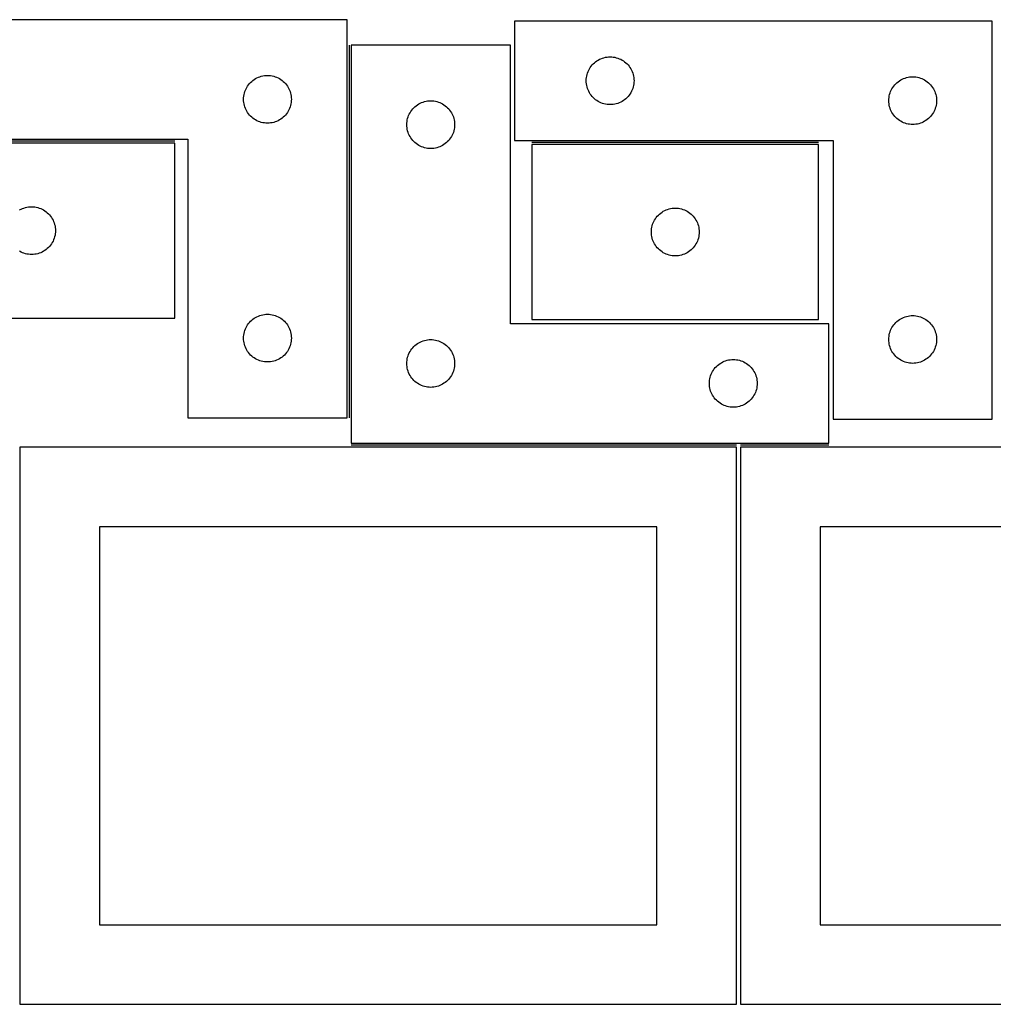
# Model space of a CAD drawing. Header units: millimetres. Extents: x 7 to 1243, y 7 to 2493.
# Tile 17 of 18: x 550 to 916, y 2122 to 2493. Entities that reach past the tile are written whole.
import ezdxf

# ---------------------------------------------------------------- set-up
doc = ezdxf.new("R2010")
doc.units = ezdxf.units.MM
doc.layers.add('COMMON', color=5, linetype='CONTINUOUS', true_color=0x0000ff)
doc.layers.add('CUT', color=7, linetype='CONTINUOUS', true_color=0x000000)

msp = doc.modelspace()

# ---------------------------------------------------------------- linework, layer by layer
at = {"layer": 'COMMON'}
for p, q in [((673.654356, 2483.2305), (673.654356, 2342.7869)), ((608.019438, 2447.0369), (500.019438, 2447.0369)), ((850.548857, 2446.531527), (742.548857, 2446.531527)), ((819.562896, 2332.4805), (674.404357, 2332.4805)), ((854.404357, 2332.4805), (821.08374, 2332.4805))]:
    msp.add_line(p, q, dxfattribs=at)
at = {"layer": 'CUT'}
for p, q in [((672.904356, 2492.7869), (492.904356, 2492.7869)), ((672.904356, 2342.7869), (672.904356, 2492.7869)), ((916.000301, 2492.281527), (736.000301, 2492.281527)), ((736.000301, 2492.281527), (736.000301, 2447.281527)), ((916.000301, 2342.281527), (916.000301, 2492.281527)), ((734.404357, 2483.2305), (674.404357, 2483.2305)), ((674.404357, 2483.2305), (674.404357, 2333.2305)), ((734.404357, 2378.2305), (734.404357, 2483.2305)), ((770.244488, 2478.608595), (770.825565, 2478.704531)), ((770.825565, 2478.704531), (771.411673, 2478.762258)), ((771.411673, 2478.762258), (772.000301, 2478.781527)), ((772.000301, 2478.781527), (772.588929, 2478.762258)), ((772.588929, 2478.762258), (773.175037, 2478.704531)), ((773.175037, 2478.704531), (773.756114, 2478.608595)), ((764.517075, 2474.78166), (764.860121, 2475.26038)), ((764.860121, 2475.26038), (765.233743, 2475.71564)), ((765.233743, 2475.71564), (765.63634, 2476.145489)), ((765.63634, 2476.145489), (766.066189, 2476.548086)), ((766.066189, 2476.548086), (766.521448, 2476.921708)), ((766.521448, 2476.921708), (767.000169, 2477.264754)), ((767.000169, 2477.264754), (767.500301, 2477.575756)), ((767.500301, 2477.575756), (768.019703, 2477.853382)), ((768.019703, 2477.853382), (768.55615, 2478.096443)), ((768.55615, 2478.096443), (769.107346, 2478.303899)), ((769.107346, 2478.303899), (769.67093, 2478.47486)), ((769.67093, 2478.47486), (770.244488, 2478.608595)), ((773.756114, 2478.608595), (774.329673, 2478.47486)), ((774.329673, 2478.47486), (774.893256, 2478.303899)), ((774.893256, 2478.303899), (775.444452, 2478.096443)), ((775.444452, 2478.096443), (775.980899, 2477.853382)), ((775.980899, 2477.853382), (776.500301, 2477.575756)), ((776.500301, 2477.575756), (777.000433, 2477.264754)), ((777.000433, 2477.264754), (777.479154, 2476.921708)), ((777.479154, 2476.921708), (777.934413, 2476.548086)), ((777.934413, 2476.548086), (778.364262, 2476.145489)), ((778.364262, 2476.145489), (778.766859, 2475.71564)), ((778.766859, 2475.71564), (779.140481, 2475.26038)), ((779.140481, 2475.26038), (779.483528, 2474.78166)), ((639.460205, 2471.101816), (640.011401, 2471.309271)), ((640.011401, 2471.309271), (640.574985, 2471.480233)), ((640.574985, 2471.480233), (641.148543, 2471.613968)), ((641.148543, 2471.613968), (641.72962, 2471.709904)), ((641.72962, 2471.709904), (642.315728, 2471.76763)), ((642.315728, 2471.76763), (642.904356, 2471.7869)), ((642.904356, 2471.7869), (643.492984, 2471.76763)), ((643.492984, 2471.76763), (644.079092, 2471.709904)), ((644.079092, 2471.709904), (644.660169, 2471.613968)), ((644.660169, 2471.613968), (645.233727, 2471.480233)), ((645.233727, 2471.480233), (645.797311, 2471.309271)), ((645.797311, 2471.309271), (646.348507, 2471.101816)), ((763.077297, 2470.956263), (763.173234, 2471.53734)), ((763.173234, 2471.53734), (763.306969, 2472.110899)), ((763.306969, 2472.110899), (763.47793, 2472.674483)), ((763.47793, 2472.674483), (763.685385, 2473.225678)), ((763.685385, 2473.225678), (763.928446, 2473.762126)), ((763.928446, 2473.762126), (764.206073, 2474.281527)), ((764.206073, 2474.281527), (764.517075, 2474.78166)), ((779.483528, 2474.78166), (779.79453, 2474.281527)), ((779.79453, 2474.281527), (780.072156, 2473.762126)), ((780.072156, 2473.762126), (780.315217, 2473.225678)), ((780.315217, 2473.225678), (780.522672, 2472.674483)), ((780.522672, 2472.674483), (780.693634, 2472.110899)), ((780.693634, 2472.110899), (780.827369, 2471.53734)), ((780.827369, 2471.53734), (780.923305, 2470.956263)), ((884.825565, 2471.204531), (885.411673, 2471.262258)), ((885.411673, 2471.262258), (886.000301, 2471.281527)), ((886.000301, 2471.281527), (886.588929, 2471.262258)), ((886.588929, 2471.262258), (887.175037, 2471.204531)), ((635.110127, 2467.2869), (635.421129, 2467.787032)), ((635.421129, 2467.787032), (635.764176, 2468.265753)), ((635.764176, 2468.265753), (636.137798, 2468.721012)), ((636.137798, 2468.721012), (636.540395, 2469.150861)), ((636.540395, 2469.150861), (636.970244, 2469.553458)), ((636.970244, 2469.553458), (637.425503, 2469.92708)), ((637.425503, 2469.92708), (637.904224, 2470.270127)), ((637.904224, 2470.270127), (638.404356, 2470.581129)), ((638.404356, 2470.581129), (638.923758, 2470.858755)), ((638.923758, 2470.858755), (639.460205, 2471.101816)), ((646.348507, 2471.101816), (646.884954, 2470.858755)), ((646.884954, 2470.858755), (647.404356, 2470.581129)), ((647.404356, 2470.581129), (647.904488, 2470.270127)), ((647.904488, 2470.270127), (648.383209, 2469.92708)), ((648.383209, 2469.92708), (648.838468, 2469.553458)), ((648.838468, 2469.553458), (649.268317, 2469.150861)), ((649.268317, 2469.150861), (649.670914, 2468.721012)), ((649.670914, 2468.721012), (650.044536, 2468.265753)), ((650.044536, 2468.265753), (650.387582, 2467.787032)), ((650.387582, 2467.787032), (650.698585, 2467.2869)), ((763.000301, 2469.781527), (763.019571, 2470.370156)), ((763.019571, 2469.192899), (763.000301, 2469.781527)), ((763.019571, 2470.370156), (763.077297, 2470.956263)), ((763.077297, 2468.606792), (763.019571, 2469.192899)), ((763.173234, 2468.025715), (763.077297, 2468.606792)), ((763.306969, 2467.452156), (763.173234, 2468.025715)), ((780.827369, 2468.025715), (780.693634, 2467.452156)), ((780.923305, 2468.606792), (780.827369, 2468.025715)), ((780.923305, 2470.956263), (780.981031, 2470.370156)), ((780.981031, 2469.192899), (780.923305, 2468.606792)), ((780.981031, 2470.370156), (781.000301, 2469.781527)), ((781.000301, 2469.781527), (780.981031, 2469.192899)), ((878.517075, 2467.28166), (878.860121, 2467.76038)), ((878.860121, 2467.76038), (879.233743, 2468.21564)), ((879.233743, 2468.21564), (879.63634, 2468.645489)), ((879.63634, 2468.645489), (880.066189, 2469.048086)), ((880.066189, 2469.048086), (880.521448, 2469.421708)), ((880.521448, 2469.421708), (881.000169, 2469.764754)), ((881.000169, 2469.764754), (881.500301, 2470.075756)), ((881.500301, 2470.075756), (882.019703, 2470.353382)), ((882.019703, 2470.353382), (882.55615, 2470.596443)), ((882.55615, 2470.596443), (883.107346, 2470.803899)), ((883.107346, 2470.803899), (883.67093, 2470.97486)), ((883.67093, 2470.97486), (884.244488, 2471.108595)), ((884.244488, 2471.108595), (884.825565, 2471.204531)), ((887.175037, 2471.204531), (887.756114, 2471.108595)), ((887.756114, 2471.108595), (888.329673, 2470.97486)), ((888.329673, 2470.97486), (888.893256, 2470.803899)), ((888.893256, 2470.803899), (889.444452, 2470.596443)), ((889.444452, 2470.596443), (889.980899, 2470.353382)), ((889.980899, 2470.353382), (890.500301, 2470.075756)), ((890.500301, 2470.075756), (891.000433, 2469.764754)), ((891.000433, 2469.764754), (891.479154, 2469.421708)), ((891.479154, 2469.421708), (891.934413, 2469.048086)), ((891.934413, 2469.048086), (892.364262, 2468.645489)), ((892.364262, 2468.645489), (892.766859, 2468.21564)), ((892.766859, 2468.21564), (893.140481, 2467.76038)), ((893.140481, 2467.76038), (893.483528, 2467.28166)), ((633.923626, 2463.375528), (633.981352, 2463.961636)), ((633.981352, 2463.961636), (634.077288, 2464.542713)), ((634.077288, 2464.542713), (634.211024, 2465.116272)), ((634.211024, 2465.116272), (634.381985, 2465.679855)), ((634.381985, 2465.679855), (634.58944, 2466.231051)), ((634.58944, 2466.231051), (634.832501, 2466.767498)), ((634.832501, 2466.767498), (635.110127, 2467.2869)), ((650.698585, 2467.2869), (650.976211, 2466.767498)), ((650.976211, 2466.767498), (651.219272, 2466.231051)), ((651.219272, 2466.231051), (651.426727, 2465.679855)), ((651.426727, 2465.679855), (651.597688, 2465.116272)), ((651.597688, 2465.116272), (651.731423, 2464.542713)), ((651.731423, 2464.542713), (651.82736, 2463.961636)), ((651.82736, 2463.961636), (651.885086, 2463.375528)), ((763.47793, 2466.888572), (763.306969, 2467.452156)), ((763.685385, 2466.337377), (763.47793, 2466.888572)), ((763.928446, 2465.800929), (763.685385, 2466.337377)), ((764.206073, 2465.281527), (763.928446, 2465.800929)), ((764.517075, 2464.781395), (764.206073, 2465.281527)), ((764.860121, 2464.302675), (764.517075, 2464.781395)), ((765.233743, 2463.847415), (764.860121, 2464.302675)), ((765.63634, 2463.417566), (765.233743, 2463.847415)), ((778.766859, 2463.847415), (778.364262, 2463.417566)), ((779.140481, 2464.302675), (778.766859, 2463.847415)), ((779.483528, 2464.781395), (779.140481, 2464.302675)), ((779.79453, 2465.281527), (779.483528, 2464.781395)), ((780.072156, 2465.800929), (779.79453, 2465.281527)), ((780.315217, 2466.337377), (780.072156, 2465.800929)), ((780.522672, 2466.888572), (780.315217, 2466.337377)), ((780.693634, 2467.452156), (780.522672, 2466.888572)), ((877.077297, 2463.456263), (877.173234, 2464.03734)), ((877.173234, 2464.03734), (877.306969, 2464.610899)), ((877.306969, 2464.610899), (877.47793, 2465.174483)), ((877.47793, 2465.174483), (877.685385, 2465.725678)), ((877.685385, 2465.725678), (877.928446, 2466.262126)), ((877.928446, 2466.262126), (878.206073, 2466.781527)), ((878.206073, 2466.781527), (878.517075, 2467.28166)), ((893.483528, 2467.28166), (893.79453, 2466.781527)), ((893.79453, 2466.781527), (894.072156, 2466.262126)), ((894.072156, 2466.262126), (894.315217, 2465.725678)), ((894.315217, 2465.725678), (894.522672, 2465.174483)), ((894.522672, 2465.174483), (894.693634, 2464.610899)), ((894.693634, 2464.610899), (894.827369, 2464.03734)), ((894.827369, 2464.03734), (894.923305, 2463.456263)), ((633.904356, 2462.7869), (633.923626, 2463.375528)), ((633.923626, 2462.198272), (633.904356, 2462.7869)), ((633.981352, 2461.612164), (633.923626, 2462.198272)), ((634.077288, 2461.031087), (633.981352, 2461.612164)), ((634.211024, 2460.457529), (634.077288, 2461.031087)), ((634.381985, 2459.893945), (634.211024, 2460.457529)), ((651.597688, 2460.457529), (651.426727, 2459.893945)), ((651.731423, 2461.031087), (651.597688, 2460.457529)), ((651.82736, 2461.612164), (651.731423, 2461.031087)), ((651.885086, 2462.198272), (651.82736, 2461.612164)), ((651.885086, 2463.375528), (651.904356, 2462.7869)), ((651.904356, 2462.7869), (651.885086, 2462.198272)), ((698.470245, 2459.997059), (698.925504, 2460.37068)), ((698.925504, 2460.37068), (699.404225, 2460.713727)), ((699.404225, 2460.713727), (699.904357, 2461.024729)), ((699.904357, 2461.024729), (700.423759, 2461.302355)), ((700.423759, 2461.302355), (700.960206, 2461.545416)), ((700.960206, 2461.545416), (701.511402, 2461.752871)), ((701.511402, 2461.752871), (702.074986, 2461.923833)), ((702.074986, 2461.923833), (702.648544, 2462.057568)), ((702.648544, 2462.057568), (703.229621, 2462.153504)), ((703.229621, 2462.153504), (703.815729, 2462.211231)), ((703.815729, 2462.211231), (704.404357, 2462.2305)), ((704.404357, 2462.2305), (704.992985, 2462.211231)), ((704.992985, 2462.211231), (705.579093, 2462.153504)), ((705.579093, 2462.153504), (706.16017, 2462.057568)), ((706.16017, 2462.057568), (706.733728, 2461.923833)), ((706.733728, 2461.923833), (707.297312, 2461.752871)), ((707.297312, 2461.752871), (707.848508, 2461.545416)), ((707.848508, 2461.545416), (708.384955, 2461.302355)), ((708.384955, 2461.302355), (708.904357, 2461.024729)), ((708.904357, 2461.024729), (709.404489, 2460.713727)), ((709.404489, 2460.713727), (709.88321, 2460.37068)), ((709.88321, 2460.37068), (710.338469, 2459.997059)), ((766.066189, 2463.014969), (765.63634, 2463.417566)), ((766.521448, 2462.641347), (766.066189, 2463.014969)), ((767.000169, 2462.298301), (766.521448, 2462.641347)), ((767.500301, 2461.987299), (767.000169, 2462.298301)), ((768.019703, 2461.709673), (767.500301, 2461.987299)), ((768.55615, 2461.466612), (768.019703, 2461.709673)), ((769.107346, 2461.259156), (768.55615, 2461.466612)), ((769.67093, 2461.088195), (769.107346, 2461.259156)), ((770.244488, 2460.95446), (769.67093, 2461.088195)), ((770.825565, 2460.858524), (770.244488, 2460.95446)), ((771.411673, 2460.800797), (770.825565, 2460.858524)), ((772.000301, 2460.781527), (771.411673, 2460.800797)), ((772.588929, 2460.800797), (772.000301, 2460.781527)), ((773.175037, 2460.858524), (772.588929, 2460.800797)), ((773.756114, 2460.95446), (773.175037, 2460.858524)), ((774.329673, 2461.088195), (773.756114, 2460.95446)), ((774.893256, 2461.259156), (774.329673, 2461.088195)), ((775.444452, 2461.466612), (774.893256, 2461.259156)), ((775.980899, 2461.709673), (775.444452, 2461.466612)), ((776.500301, 2461.987299), (775.980899, 2461.709673)), ((777.000433, 2462.298301), (776.500301, 2461.987299)), ((777.479154, 2462.641347), (777.000433, 2462.298301)), ((777.934413, 2463.014969), (777.479154, 2462.641347)), ((778.364262, 2463.417566), (777.934413, 2463.014969)), ((877.000301, 2462.281527), (877.019571, 2462.870156)), ((877.019571, 2461.692899), (877.000301, 2462.281527)), ((877.019571, 2462.870156), (877.077297, 2463.456263)), ((877.077297, 2461.106792), (877.019571, 2461.692899)), ((877.173234, 2460.525715), (877.077297, 2461.106792)), ((877.306969, 2459.952156), (877.173234, 2460.525715)), ((894.827369, 2460.525715), (894.693634, 2459.952156)), ((894.923305, 2461.106792), (894.827369, 2460.525715)), ((894.923305, 2463.456263), (894.981031, 2462.870156)), ((894.981031, 2461.692899), (894.923305, 2461.106792)), ((894.981031, 2462.870156), (895.000301, 2462.281527)), ((895.000301, 2462.281527), (894.981031, 2461.692899)), ((634.58944, 2459.342749), (634.381985, 2459.893945)), ((634.832501, 2458.806302), (634.58944, 2459.342749)), ((635.110127, 2458.2869), (634.832501, 2458.806302)), ((635.421129, 2457.786768), (635.110127, 2458.2869)), ((635.764176, 2457.308047), (635.421129, 2457.786768)), ((636.137798, 2456.852788), (635.764176, 2457.308047)), ((636.540395, 2456.422939), (636.137798, 2456.852788)), ((636.970244, 2456.020342), (636.540395, 2456.422939)), ((649.268317, 2456.422939), (648.838468, 2456.020342)), ((649.670914, 2456.852788), (649.268317, 2456.422939)), ((650.044536, 2457.308047), (649.670914, 2456.852788)), ((650.387582, 2457.786768), (650.044536, 2457.308047)), ((650.698585, 2458.2869), (650.387582, 2457.786768)), ((650.976211, 2458.806302), (650.698585, 2458.2869)), ((651.219272, 2459.342749), (650.976211, 2458.806302)), ((651.426727, 2459.893945), (651.219272, 2459.342749)), ((695.881986, 2456.123455), (696.089441, 2456.674651)), ((696.089441, 2456.674651), (696.332502, 2457.211098)), ((696.332502, 2457.211098), (696.610128, 2457.7305)), ((696.610128, 2457.7305), (696.92113, 2458.230632)), ((696.92113, 2458.230632), (697.264177, 2458.709353)), ((697.264177, 2458.709353), (697.637799, 2459.164613)), ((697.637799, 2459.164613), (698.040396, 2459.594461)), ((698.040396, 2459.594461), (698.470245, 2459.997059)), ((710.338469, 2459.997059), (710.768318, 2459.594461)), ((710.768318, 2459.594461), (711.170915, 2459.164613)), ((711.170915, 2459.164613), (711.544537, 2458.709353)), ((711.544537, 2458.709353), (711.887583, 2458.230632)), ((711.887583, 2458.230632), (712.198586, 2457.7305)), ((712.198586, 2457.7305), (712.476212, 2457.211098)), ((712.476212, 2457.211098), (712.719273, 2456.674651)), ((712.719273, 2456.674651), (712.926728, 2456.123455)), ((877.47793, 2459.388572), (877.306969, 2459.952156)), ((877.685385, 2458.837377), (877.47793, 2459.388572)), ((877.928446, 2458.300929), (877.685385, 2458.837377)), ((878.206073, 2457.781527), (877.928446, 2458.300929)), ((878.517075, 2457.281395), (878.206073, 2457.781527)), ((878.860121, 2456.802675), (878.517075, 2457.281395)), ((879.233743, 2456.347415), (878.860121, 2456.802675)), ((893.140481, 2456.802675), (892.766859, 2456.347415)), ((893.483528, 2457.281395), (893.140481, 2456.802675)), ((893.79453, 2457.781527), (893.483528, 2457.281395)), ((894.072156, 2458.300929), (893.79453, 2457.781527)), ((894.315217, 2458.837377), (894.072156, 2458.300929)), ((894.522672, 2459.388572), (894.315217, 2458.837377)), ((894.693634, 2459.952156), (894.522672, 2459.388572)), ((637.425503, 2455.64672), (636.970244, 2456.020342)), ((637.904224, 2455.303674), (637.425503, 2455.64672)), ((638.404356, 2454.992672), (637.904224, 2455.303674)), ((638.923758, 2454.715045), (638.404356, 2454.992672)), ((639.460205, 2454.471984), (638.923758, 2454.715045)), ((640.011401, 2454.264529), (639.460205, 2454.471984)), ((640.574985, 2454.093568), (640.011401, 2454.264529)), ((641.148543, 2453.959833), (640.574985, 2454.093568)), ((641.72962, 2453.863896), (641.148543, 2453.959833)), ((642.315728, 2453.80617), (641.72962, 2453.863896)), ((642.904356, 2453.7869), (642.315728, 2453.80617)), ((643.492984, 2453.80617), (642.904356, 2453.7869)), ((644.079092, 2453.863896), (643.492984, 2453.80617)), ((644.660169, 2453.959833), (644.079092, 2453.863896)), ((645.233727, 2454.093568), (644.660169, 2453.959833)), ((645.797311, 2454.264529), (645.233727, 2454.093568)), ((646.348507, 2454.471984), (645.797311, 2454.264529)), ((646.884954, 2454.715045), (646.348507, 2454.471984)), ((647.404356, 2454.992672), (646.884954, 2454.715045)), ((647.904488, 2455.303674), (647.404356, 2454.992672)), ((648.383209, 2455.64672), (647.904488, 2455.303674)), ((648.838468, 2456.020342), (648.383209, 2455.64672)), ((695.404357, 2453.2305), (695.423627, 2453.819128)), ((695.423627, 2452.641872), (695.404357, 2453.2305)), ((695.423627, 2453.819128), (695.481353, 2454.405236)), ((695.481353, 2454.405236), (695.577289, 2454.986313)), ((695.577289, 2454.986313), (695.711025, 2455.559872)), ((695.711025, 2455.559872), (695.881986, 2456.123455)), ((712.926728, 2456.123455), (713.097689, 2455.559872)), ((713.097689, 2455.559872), (713.231424, 2454.986313)), ((713.231424, 2454.986313), (713.327361, 2454.405236)), ((713.327361, 2454.405236), (713.385087, 2453.819128)), ((713.385087, 2453.819128), (713.404357, 2453.2305)), ((713.404357, 2453.2305), (713.385087, 2452.641872)), ((879.63634, 2455.917566), (879.233743, 2456.347415)), ((880.066189, 2455.514969), (879.63634, 2455.917566)), ((880.521448, 2455.141347), (880.066189, 2455.514969)), ((881.000169, 2454.798301), (880.521448, 2455.141347)), ((881.500301, 2454.487299), (881.000169, 2454.798301)), ((882.019703, 2454.209673), (881.500301, 2454.487299)), ((882.55615, 2453.966612), (882.019703, 2454.209673)), ((883.107346, 2453.759156), (882.55615, 2453.966612)), ((883.67093, 2453.588195), (883.107346, 2453.759156)), ((884.244488, 2453.45446), (883.67093, 2453.588195)), ((884.825565, 2453.358524), (884.244488, 2453.45446)), ((885.411673, 2453.300797), (884.825565, 2453.358524)), ((886.000301, 2453.281527), (885.411673, 2453.300797)), ((886.588929, 2453.300797), (886.000301, 2453.281527)), ((887.175037, 2453.358524), (886.588929, 2453.300797)), ((887.756114, 2453.45446), (887.175037, 2453.358524)), ((888.329673, 2453.588195), (887.756114, 2453.45446)), ((888.893256, 2453.759156), (888.329673, 2453.588195)), ((889.444452, 2453.966612), (888.893256, 2453.759156)), ((889.980899, 2454.209673), (889.444452, 2453.966612)), ((890.500301, 2454.487299), (889.980899, 2454.209673)), ((891.000433, 2454.798301), (890.500301, 2454.487299)), ((891.479154, 2455.141347), (891.000433, 2454.798301)), ((891.934413, 2455.514969), (891.479154, 2455.141347)), ((892.364262, 2455.917566), (891.934413, 2455.514969)), ((892.766859, 2456.347415), (892.364262, 2455.917566)), ((695.481353, 2452.055765), (695.423627, 2452.641872)), ((695.577289, 2451.474687), (695.481353, 2452.055765)), ((695.711025, 2450.901129), (695.577289, 2451.474687)), ((695.881986, 2450.337545), (695.711025, 2450.901129)), ((696.089441, 2449.786349), (695.881986, 2450.337545)), ((696.332502, 2449.249902), (696.089441, 2449.786349)), ((696.610128, 2448.7305), (696.332502, 2449.249902)), ((712.476212, 2449.249902), (712.198586, 2448.7305)), ((712.719273, 2449.786349), (712.476212, 2449.249902)), ((712.926728, 2450.337545), (712.719273, 2449.786349)), ((713.097689, 2450.901129), (712.926728, 2450.337545)), ((713.231424, 2451.474687), (713.097689, 2450.901129)), ((713.327361, 2452.055765), (713.231424, 2451.474687)), ((713.385087, 2452.641872), (713.327361, 2452.055765)), ((492.904356, 2447.7869), (612.904356, 2447.7869)), ((608.019438, 2446.286899), (500.019438, 2446.286899)), ((608.019438, 2380.286899), (608.019438, 2446.286899)), ((612.904356, 2447.7869), (612.904356, 2342.7869)), ((696.92113, 2448.230368), (696.610128, 2448.7305)), ((697.264177, 2447.751647), (696.92113, 2448.230368)), ((697.637799, 2447.296388), (697.264177, 2447.751647)), ((698.040396, 2446.866539), (697.637799, 2447.296388)), ((698.470245, 2446.463942), (698.040396, 2446.866539)), ((698.925504, 2446.09032), (698.470245, 2446.463942)), ((699.404225, 2445.747274), (698.925504, 2446.09032)), ((699.904357, 2445.436272), (699.404225, 2445.747274)), ((700.423759, 2445.158646), (699.904357, 2445.436272)), ((708.904357, 2445.436272), (708.384955, 2445.158646)), ((709.404489, 2445.747274), (708.904357, 2445.436272)), ((709.88321, 2446.09032), (709.404489, 2445.747274)), ((710.338469, 2446.463942), (709.88321, 2446.09032)), ((710.768318, 2446.866539), (710.338469, 2446.463942)), ((711.170915, 2447.296388), (710.768318, 2446.866539)), ((711.544537, 2447.751647), (711.170915, 2447.296388)), ((711.887583, 2448.230368), (711.544537, 2447.751647)), ((712.198586, 2448.7305), (711.887583, 2448.230368)), ((736.000301, 2447.281527), (856.000301, 2447.281527)), ((850.548857, 2445.781526), (742.548857, 2445.781526)), ((742.548857, 2445.781526), (742.548857, 2379.781526)), ((850.548857, 2379.781526), (850.548857, 2445.781526)), ((856.000301, 2447.281527), (856.000301, 2342.281527)), ((700.960206, 2444.915584), (700.423759, 2445.158646)), ((701.511402, 2444.708129), (700.960206, 2444.915584)), ((702.074986, 2444.537168), (701.511402, 2444.708129)), ((702.648544, 2444.403433), (702.074986, 2444.537168)), ((703.229621, 2444.307497), (702.648544, 2444.403433)), ((703.815729, 2444.24977), (703.229621, 2444.307497)), ((704.404357, 2444.2305), (703.815729, 2444.24977)), ((704.992985, 2444.24977), (704.404357, 2444.2305)), ((705.579093, 2444.307497), (704.992985, 2444.24977)), ((706.16017, 2444.403433), (705.579093, 2444.307497)), ((706.733728, 2444.537168), (706.16017, 2444.403433)), ((707.297312, 2444.708129), (706.733728, 2444.537168)), ((707.848508, 2444.915584), (707.297312, 2444.708129)), ((708.384955, 2445.158646), (707.848508, 2444.915584)), ((549.519438, 2421.081128), (550.03884, 2421.358754)), ((550.03884, 2421.358754), (550.575288, 2421.601815)), ((550.575288, 2421.601815), (551.126483, 2421.80927)), ((551.126483, 2421.80927), (551.690067, 2421.980232)), ((551.690067, 2421.980232), (552.263626, 2422.113967)), ((552.263626, 2422.113967), (552.844703, 2422.209903)), ((552.844703, 2422.209903), (553.43081, 2422.267629)), ((553.43081, 2422.267629), (554.019438, 2422.286899)), ((554.019438, 2422.286899), (554.608067, 2422.267629)), ((554.608067, 2422.267629), (555.194174, 2422.209903)), ((555.194174, 2422.209903), (555.775251, 2422.113967)), ((555.775251, 2422.113967), (556.34881, 2421.980232)), ((556.34881, 2421.980232), (556.912394, 2421.80927)), ((556.912394, 2421.80927), (557.463589, 2421.601815)), ((557.463589, 2421.601815), (558.000037, 2421.358754)), ((558.000037, 2421.358754), (558.519438, 2421.081128)), ((558.519438, 2421.081128), (559.019571, 2420.770126)), ((559.019571, 2420.770126), (559.498291, 2420.427079)), ((559.498291, 2420.427079), (559.953551, 2420.053457)), ((559.953551, 2420.053457), (560.3834, 2419.65086)), ((560.3834, 2419.65086), (560.785997, 2419.221011)), ((790.184896, 2419.145488), (790.614745, 2419.548085)), ((790.614745, 2419.548085), (791.070005, 2419.921707)), ((791.070005, 2419.921707), (791.548725, 2420.264753)), ((791.548725, 2420.264753), (792.048857, 2420.575755)), ((792.048857, 2420.575755), (792.568259, 2420.853381)), ((792.568259, 2420.853381), (793.104707, 2421.096442)), ((793.104707, 2421.096442), (793.655902, 2421.303898)), ((793.655902, 2421.303898), (794.219486, 2421.474859)), ((794.219486, 2421.474859), (794.793045, 2421.608594)), ((794.793045, 2421.608594), (795.374122, 2421.70453)), ((795.374122, 2421.70453), (795.960229, 2421.762257)), ((795.960229, 2421.762257), (796.548857, 2421.781526)), ((796.548857, 2421.781526), (797.137486, 2421.762257)), ((797.137486, 2421.762257), (797.723593, 2421.70453)), ((797.723593, 2421.70453), (798.30467, 2421.608594)), ((798.30467, 2421.608594), (798.878229, 2421.474859)), ((798.878229, 2421.474859), (799.441813, 2421.303898)), ((799.441813, 2421.303898), (799.993008, 2421.096442)), ((799.993008, 2421.096442), (800.529456, 2420.853381)), ((800.529456, 2420.853381), (801.048857, 2420.575755)), ((801.048857, 2420.575755), (801.54899, 2420.264753)), ((801.54899, 2420.264753), (802.02771, 2419.921707)), ((802.02771, 2419.921707), (802.48297, 2419.548085)), ((802.48297, 2419.548085), (802.912818, 2419.145488)), ((560.785997, 2419.221011), (561.159619, 2418.765752)), ((561.159619, 2418.765752), (561.502665, 2418.287031)), ((561.502665, 2418.287031), (561.813667, 2417.786899)), ((561.813667, 2417.786899), (562.091293, 2417.267497)), ((562.091293, 2417.267497), (562.334354, 2416.73105)), ((562.334354, 2416.73105), (562.54181, 2416.179854)), ((562.54181, 2416.179854), (562.712771, 2415.616271)), ((562.712771, 2415.616271), (562.846506, 2415.042712)), ((787.855525, 2415.110898), (788.026486, 2415.674482)), ((788.026486, 2415.674482), (788.233942, 2416.225677)), ((788.233942, 2416.225677), (788.477003, 2416.762125)), ((788.477003, 2416.762125), (788.754629, 2417.281526)), ((788.754629, 2417.281526), (789.065631, 2417.781659)), ((789.065631, 2417.781659), (789.408677, 2418.260379)), ((789.408677, 2418.260379), (789.782299, 2418.715639)), ((789.782299, 2418.715639), (790.184896, 2419.145488)), ((802.912818, 2419.145488), (803.315416, 2418.715639)), ((803.315416, 2418.715639), (803.689037, 2418.260379)), ((803.689037, 2418.260379), (804.032084, 2417.781659)), ((804.032084, 2417.781659), (804.343086, 2417.281526)), ((804.343086, 2417.281526), (804.620712, 2416.762125)), ((804.620712, 2416.762125), (804.863773, 2416.225677)), ((804.863773, 2416.225677), (805.071229, 2415.674482)), ((805.071229, 2415.674482), (805.24219, 2415.110898)), ((562.846506, 2415.042712), (562.942442, 2414.461635)), ((562.942442, 2412.112163), (562.846506, 2411.531086)), ((562.942442, 2414.461635), (563.000169, 2413.875527)), ((563.000169, 2412.698271), (562.942442, 2412.112163)), ((563.000169, 2413.875527), (563.019438, 2413.286899)), ((563.019438, 2413.286899), (563.000169, 2412.698271)), ((787.548857, 2412.781526), (787.568127, 2413.370155)), ((787.568127, 2412.192898), (787.548857, 2412.781526)), ((787.568127, 2413.370155), (787.625854, 2413.956262)), ((787.625854, 2411.606791), (787.568127, 2412.192898)), ((787.625854, 2413.956262), (787.72179, 2414.537339)), ((787.72179, 2414.537339), (787.855525, 2415.110898)), ((805.24219, 2415.110898), (805.375925, 2414.537339)), ((805.375925, 2414.537339), (805.471861, 2413.956262)), ((805.471861, 2413.956262), (805.529588, 2413.370155)), ((805.529588, 2412.192898), (805.471861, 2411.606791)), ((805.529588, 2413.370155), (805.548857, 2412.781526)), ((805.548857, 2412.781526), (805.529588, 2412.192898)), ((561.502665, 2408.286767), (561.159619, 2407.808046)), ((561.813667, 2408.786899), (561.502665, 2408.286767)), ((562.091293, 2409.306301), (561.813667, 2408.786899)), ((562.334354, 2409.842748), (562.091293, 2409.306301)), ((562.54181, 2410.393944), (562.334354, 2409.842748)), ((562.712771, 2410.957528), (562.54181, 2410.393944)), ((562.846506, 2411.531086), (562.712771, 2410.957528)), ((787.72179, 2411.025714), (787.625854, 2411.606791)), ((787.855525, 2410.452155), (787.72179, 2411.025714)), ((788.026486, 2409.888571), (787.855525, 2410.452155)), ((788.233942, 2409.337376), (788.026486, 2409.888571)), ((788.477003, 2408.800928), (788.233942, 2409.337376)), ((788.754629, 2408.281526), (788.477003, 2408.800928)), ((789.065631, 2407.781394), (788.754629, 2408.281526)), ((804.343086, 2408.281526), (804.032084, 2407.781394)), ((804.620712, 2408.800928), (804.343086, 2408.281526)), ((804.863773, 2409.337376), (804.620712, 2408.800928)), ((805.071229, 2409.888571), (804.863773, 2409.337376)), ((805.24219, 2410.452155), (805.071229, 2409.888571)), ((805.375925, 2411.025714), (805.24219, 2410.452155)), ((805.471861, 2411.606791), (805.375925, 2411.025714)), ((550.03884, 2405.215044), (549.519438, 2405.492671)), ((550.575288, 2404.971983), (550.03884, 2405.215044)), ((551.126483, 2404.764528), (550.575288, 2404.971983)), ((551.690067, 2404.593567), (551.126483, 2404.764528)), ((552.263626, 2404.459832), (551.690067, 2404.593567)), ((552.844703, 2404.363895), (552.263626, 2404.459832)), ((555.775251, 2404.459832), (555.194174, 2404.363895)), ((556.34881, 2404.593567), (555.775251, 2404.459832)), ((556.912394, 2404.764528), (556.34881, 2404.593567)), ((557.463589, 2404.971983), (556.912394, 2404.764528)), ((558.000037, 2405.215044), (557.463589, 2404.971983)), ((558.519438, 2405.492671), (558.000037, 2405.215044)), ((559.019571, 2405.803673), (558.519438, 2405.492671)), ((559.498291, 2406.146719), (559.019571, 2405.803673)), ((559.953551, 2406.520341), (559.498291, 2406.146719)), ((560.3834, 2406.922938), (559.953551, 2406.520341)), ((560.785997, 2407.352787), (560.3834, 2406.922938)), ((561.159619, 2407.808046), (560.785997, 2407.352787)), ((789.408677, 2407.302674), (789.065631, 2407.781394)), ((789.782299, 2406.847414), (789.408677, 2407.302674)), ((790.184896, 2406.417565), (789.782299, 2406.847414)), ((790.614745, 2406.014968), (790.184896, 2406.417565)), ((791.070005, 2405.641346), (790.614745, 2406.014968)), ((791.548725, 2405.2983), (791.070005, 2405.641346)), ((792.048857, 2404.987298), (791.548725, 2405.2983)), ((792.568259, 2404.709672), (792.048857, 2404.987298)), ((793.104707, 2404.466611), (792.568259, 2404.709672)), ((793.655902, 2404.259155), (793.104707, 2404.466611)), ((799.993008, 2404.466611), (799.441813, 2404.259155)), ((800.529456, 2404.709672), (799.993008, 2404.466611)), ((801.048857, 2404.987298), (800.529456, 2404.709672)), ((801.54899, 2405.2983), (801.048857, 2404.987298)), ((802.02771, 2405.641346), (801.54899, 2405.2983)), ((802.48297, 2406.014968), (802.02771, 2405.641346)), ((802.912818, 2406.417565), (802.48297, 2406.014968)), ((803.315416, 2406.847414), (802.912818, 2406.417565)), ((803.689037, 2407.302674), (803.315416, 2406.847414)), ((804.032084, 2407.781394), (803.689037, 2407.302674)), ((553.43081, 2404.306169), (552.844703, 2404.363895)), ((554.019438, 2404.286899), (553.43081, 2404.306169)), ((554.608067, 2404.306169), (554.019438, 2404.286899)), ((555.194174, 2404.363895), (554.608067, 2404.306169)), ((794.219486, 2404.088194), (793.655902, 2404.259155)), ((794.793045, 2403.954459), (794.219486, 2404.088194)), ((795.374122, 2403.858523), (794.793045, 2403.954459)), ((795.960229, 2403.800796), (795.374122, 2403.858523)), ((796.548857, 2403.781526), (795.960229, 2403.800796)), ((797.137486, 2403.800796), (796.548857, 2403.781526)), ((797.723593, 2403.858523), (797.137486, 2403.800796)), ((798.30467, 2403.954459), (797.723593, 2403.858523)), ((798.878229, 2404.088194), (798.30467, 2403.954459)), ((799.441813, 2404.259155), (798.878229, 2404.088194)), ((500.019438, 2380.286899), (608.019438, 2380.286899)), ((635.764176, 2378.265753), (636.137798, 2378.721012)), ((636.137798, 2378.721012), (636.540395, 2379.150861)), ((636.540395, 2379.150861), (636.970244, 2379.553458)), ((636.970244, 2379.553458), (637.425503, 2379.92708)), ((637.425503, 2379.92708), (637.904224, 2380.270127)), ((637.904224, 2380.270127), (638.404356, 2380.581129)), ((638.404356, 2380.581129), (638.923758, 2380.858755)), ((638.923758, 2380.858755), (639.460205, 2381.101816)), ((639.460205, 2381.101816), (640.011401, 2381.309271)), ((640.011401, 2381.309271), (640.574985, 2381.480233)), ((640.574985, 2381.480233), (641.148543, 2381.613968)), ((641.148543, 2381.613968), (641.72962, 2381.709904)), ((641.72962, 2381.709904), (642.315728, 2381.76763)), ((642.315728, 2381.76763), (642.904356, 2381.7869)), ((642.904356, 2381.7869), (643.492984, 2381.76763)), ((643.492984, 2381.76763), (644.079092, 2381.709904)), ((644.079092, 2381.709904), (644.660169, 2381.613968)), ((644.660169, 2381.613968), (645.233727, 2381.480233)), ((645.233727, 2381.480233), (645.797311, 2381.309271)), ((645.797311, 2381.309271), (646.348507, 2381.101816)), ((646.348507, 2381.101816), (646.884954, 2380.858755)), ((646.884954, 2380.858755), (647.404356, 2380.581129)), ((647.404356, 2380.581129), (647.904488, 2380.270127)), ((647.904488, 2380.270127), (648.383209, 2379.92708)), ((648.383209, 2379.92708), (648.838468, 2379.553458)), ((648.838468, 2379.553458), (649.268317, 2379.150861)), ((649.268317, 2379.150861), (649.670914, 2378.721012)), ((649.670914, 2378.721012), (650.044536, 2378.265753)), ((742.548857, 2379.781526), (850.548857, 2379.781526)), ((879.233743, 2378.21564), (879.63634, 2378.645489)), ((879.63634, 2378.645489), (880.066189, 2379.048086)), ((880.066189, 2379.048086), (880.521448, 2379.421708)), ((880.521448, 2379.421708), (881.000169, 2379.764754)), ((881.000169, 2379.764754), (881.500301, 2380.075756)), ((881.500301, 2380.075756), (882.019703, 2380.353382)), ((882.019703, 2380.353382), (882.55615, 2380.596443)), ((882.55615, 2380.596443), (883.107346, 2380.803899)), ((883.107346, 2380.803899), (883.67093, 2380.97486)), ((883.67093, 2380.97486), (884.244488, 2381.108595)), ((884.244488, 2381.108595), (884.825565, 2381.204531)), ((884.825565, 2381.204531), (885.411673, 2381.262258)), ((885.411673, 2381.262258), (886.000301, 2381.281527)), ((886.000301, 2381.281527), (886.588929, 2381.262258)), ((886.588929, 2381.262258), (887.175037, 2381.204531)), ((887.175037, 2381.204531), (887.756114, 2381.108595)), ((887.756114, 2381.108595), (888.329673, 2380.97486)), ((888.329673, 2380.97486), (888.893256, 2380.803899)), ((888.893256, 2380.803899), (889.444452, 2380.596443)), ((889.444452, 2380.596443), (889.980899, 2380.353382)), ((889.980899, 2380.353382), (890.500301, 2380.075756)), ((890.500301, 2380.075756), (891.000433, 2379.764754)), ((891.000433, 2379.764754), (891.479154, 2379.421708)), ((891.479154, 2379.421708), (891.934413, 2379.048086)), ((891.934413, 2379.048086), (892.364262, 2378.645489)), ((892.364262, 2378.645489), (892.766859, 2378.21564)), ((634.077288, 2374.542713), (634.211024, 2375.116272)), ((634.211024, 2375.116272), (634.381985, 2375.679855)), ((634.381985, 2375.679855), (634.58944, 2376.231051)), ((634.58944, 2376.231051), (634.832501, 2376.767498)), ((634.832501, 2376.767498), (635.110127, 2377.2869)), ((635.110127, 2377.2869), (635.421129, 2377.787032)), ((635.421129, 2377.787032), (635.764176, 2378.265753)), ((650.044536, 2378.265753), (650.387582, 2377.787032)), ((650.387582, 2377.787032), (650.698585, 2377.2869)), ((650.698585, 2377.2869), (650.976211, 2376.767498)), ((650.976211, 2376.767498), (651.219272, 2376.231051)), ((651.219272, 2376.231051), (651.426727, 2375.679855)), ((651.426727, 2375.679855), (651.597688, 2375.116272)), ((651.597688, 2375.116272), (651.731423, 2374.542713)), ((854.404357, 2378.2305), (734.404357, 2378.2305)), ((854.404357, 2333.2305), (854.404357, 2378.2305)), ((877.306969, 2374.610899), (877.47793, 2375.174483)), ((877.47793, 2375.174483), (877.685385, 2375.725678)), ((877.685385, 2375.725678), (877.928446, 2376.262126)), ((877.928446, 2376.262126), (878.206073, 2376.781527)), ((878.206073, 2376.781527), (878.517075, 2377.28166)), ((878.517075, 2377.28166), (878.860121, 2377.76038)), ((878.860121, 2377.76038), (879.233743, 2378.21564)), ((892.766859, 2378.21564), (893.140481, 2377.76038)), ((893.140481, 2377.76038), (893.483528, 2377.28166)), ((893.483528, 2377.28166), (893.79453, 2376.781527)), ((893.79453, 2376.781527), (894.072156, 2376.262126)), ((894.072156, 2376.262126), (894.315217, 2375.725678)), ((894.315217, 2375.725678), (894.522672, 2375.174483)), ((894.522672, 2375.174483), (894.693634, 2374.610899)), ((633.904356, 2372.7869), (633.923626, 2373.375528)), ((633.923626, 2372.198272), (633.904356, 2372.7869)), ((633.923626, 2373.375528), (633.981352, 2373.961636)), ((633.981352, 2371.612164), (633.923626, 2372.198272)), ((633.981352, 2373.961636), (634.077288, 2374.542713)), ((634.077288, 2371.031087), (633.981352, 2371.612164)), ((651.731423, 2374.542713), (651.82736, 2373.961636)), ((651.82736, 2371.612164), (651.731423, 2371.031087)), ((651.82736, 2373.961636), (651.885086, 2373.375528)), ((651.885086, 2372.198272), (651.82736, 2371.612164)), ((651.885086, 2373.375528), (651.904356, 2372.7869)), ((651.904356, 2372.7869), (651.885086, 2372.198272)), ((699.904357, 2371.024729), (700.423759, 2371.302355)), ((700.423759, 2371.302355), (700.960206, 2371.545416)), ((700.960206, 2371.545416), (701.511402, 2371.752871)), ((701.511402, 2371.752871), (702.074986, 2371.923833)), ((702.074986, 2371.923833), (702.648544, 2372.057568)), ((702.648544, 2372.057568), (703.229621, 2372.153504)), ((703.229621, 2372.153504), (703.815729, 2372.211231)), ((703.815729, 2372.211231), (704.404357, 2372.2305)), ((704.404357, 2372.2305), (704.992985, 2372.211231)), ((704.992985, 2372.211231), (705.579093, 2372.153504)), ((705.579093, 2372.153504), (706.16017, 2372.057568)), ((706.16017, 2372.057568), (706.733728, 2371.923833)), ((706.733728, 2371.923833), (707.297312, 2371.752871)), ((707.297312, 2371.752871), (707.848508, 2371.545416)), ((707.848508, 2371.545416), (708.384955, 2371.302355)), ((708.384955, 2371.302355), (708.904357, 2371.024729)), ((877.000301, 2372.281527), (877.019571, 2372.870156)), ((877.019571, 2371.692899), (877.000301, 2372.281527)), ((877.019571, 2372.870156), (877.077297, 2373.456263)), ((877.077297, 2371.106792), (877.019571, 2371.692899)), ((877.077297, 2373.456263), (877.173234, 2374.03734)), ((877.173234, 2370.525715), (877.077297, 2371.106792)), ((877.173234, 2374.03734), (877.306969, 2374.610899)), ((894.693634, 2374.610899), (894.827369, 2374.03734)), ((894.827369, 2374.03734), (894.923305, 2373.456263)), ((894.923305, 2371.106792), (894.827369, 2370.525715)), ((894.923305, 2373.456263), (894.981031, 2372.870156)), ((894.981031, 2371.692899), (894.923305, 2371.106792)), ((894.981031, 2372.870156), (895.000301, 2372.281527)), ((895.000301, 2372.281527), (894.981031, 2371.692899)), ((634.211024, 2370.457529), (634.077288, 2371.031087)), ((634.381985, 2369.893945), (634.211024, 2370.457529)), ((634.58944, 2369.342749), (634.381985, 2369.893945)), ((634.832501, 2368.806302), (634.58944, 2369.342749)), ((635.110127, 2368.2869), (634.832501, 2368.806302)), ((635.421129, 2367.786768), (635.110127, 2368.2869)), ((635.764176, 2367.308047), (635.421129, 2367.786768)), ((650.387582, 2367.786768), (650.044536, 2367.308047)), ((650.698585, 2368.2869), (650.387582, 2367.786768)), ((650.976211, 2368.806302), (650.698585, 2368.2869)), ((651.219272, 2369.342749), (650.976211, 2368.806302)), ((651.426727, 2369.893945), (651.219272, 2369.342749)), ((651.597688, 2370.457529), (651.426727, 2369.893945)), ((651.731423, 2371.031087), (651.597688, 2370.457529)), ((696.332502, 2367.211098), (696.610128, 2367.7305)), ((696.610128, 2367.7305), (696.92113, 2368.230632)), ((696.92113, 2368.230632), (697.264177, 2368.709353)), ((697.264177, 2368.709353), (697.637799, 2369.164613)), ((697.637799, 2369.164613), (698.040396, 2369.594461)), ((698.040396, 2369.594461), (698.470245, 2369.997059)), ((698.470245, 2369.997059), (698.925504, 2370.37068)), ((698.925504, 2370.37068), (699.404225, 2370.713727)), ((699.404225, 2370.713727), (699.904357, 2371.024729)), ((708.904357, 2371.024729), (709.404489, 2370.713727)), ((709.404489, 2370.713727), (709.88321, 2370.37068)), ((709.88321, 2370.37068), (710.338469, 2369.997059)), ((710.338469, 2369.997059), (710.768318, 2369.594461)), ((710.768318, 2369.594461), (711.170915, 2369.164613)), ((711.170915, 2369.164613), (711.544537, 2368.709353)), ((711.544537, 2368.709353), (711.887583, 2368.230632)), ((711.887583, 2368.230632), (712.198586, 2367.7305)), ((712.198586, 2367.7305), (712.476212, 2367.211098)), ((877.306969, 2369.952156), (877.173234, 2370.525715)), ((877.47793, 2369.388572), (877.306969, 2369.952156)), ((877.685385, 2368.837377), (877.47793, 2369.388572)), ((877.928446, 2368.300929), (877.685385, 2368.837377)), ((878.206073, 2367.781527), (877.928446, 2368.300929)), ((878.517075, 2367.281395), (878.206073, 2367.781527)), ((893.79453, 2367.781527), (893.483528, 2367.281395)), ((894.072156, 2368.300929), (893.79453, 2367.781527)), ((894.315217, 2368.837377), (894.072156, 2368.300929)), ((894.522672, 2369.388572), (894.315217, 2368.837377)), ((894.693634, 2369.952156), (894.522672, 2369.388572)), ((894.827369, 2370.525715), (894.693634, 2369.952156)), ((636.137798, 2366.852788), (635.764176, 2367.308047)), ((636.540395, 2366.422939), (636.137798, 2366.852788)), ((636.970244, 2366.020342), (636.540395, 2366.422939)), ((637.425503, 2365.64672), (636.970244, 2366.020342)), ((637.904224, 2365.303674), (637.425503, 2365.64672)), ((638.404356, 2364.992672), (637.904224, 2365.303674)), ((638.923758, 2364.715045), (638.404356, 2364.992672)), ((639.460205, 2364.471984), (638.923758, 2364.715045)), ((640.011401, 2364.264529), (639.460205, 2364.471984)), ((640.574985, 2364.093568), (640.011401, 2364.264529)), ((641.148543, 2363.959833), (640.574985, 2364.093568)), ((641.72962, 2363.863896), (641.148543, 2363.959833)), ((642.315728, 2363.80617), (641.72962, 2363.863896)), ((642.904356, 2363.7869), (642.315728, 2363.80617)), ((643.492984, 2363.80617), (642.904356, 2363.7869)), ((644.079092, 2363.863896), (643.492984, 2363.80617)), ((644.660169, 2363.959833), (644.079092, 2363.863896)), ((645.233727, 2364.093568), (644.660169, 2363.959833)), ((645.797311, 2364.264529), (645.233727, 2364.093568)), ((646.348507, 2364.471984), (645.797311, 2364.264529)), ((646.884954, 2364.715045), (646.348507, 2364.471984)), ((647.404356, 2364.992672), (646.884954, 2364.715045)), ((647.904488, 2365.303674), (647.404356, 2364.992672)), ((648.383209, 2365.64672), (647.904488, 2365.303674)), ((648.838468, 2366.020342), (648.383209, 2365.64672)), ((649.268317, 2366.422939), (648.838468, 2366.020342)), ((649.670914, 2366.852788), (649.268317, 2366.422939)), ((650.044536, 2367.308047), (649.670914, 2366.852788)), ((695.404357, 2363.2305), (695.423627, 2363.819128)), ((695.423627, 2363.819128), (695.481353, 2364.405236)), ((695.481353, 2364.405236), (695.577289, 2364.986313)), ((695.577289, 2364.986313), (695.711025, 2365.559872)), ((695.711025, 2365.559872), (695.881986, 2366.123455)), ((695.881986, 2366.123455), (696.089441, 2366.674651)), ((696.089441, 2366.674651), (696.332502, 2367.211098)), ((712.476212, 2367.211098), (712.719273, 2366.674651)), ((712.719273, 2366.674651), (712.926728, 2366.123455)), ((712.926728, 2366.123455), (713.097689, 2365.559872)), ((713.097689, 2365.559872), (713.231424, 2364.986313)), ((713.231424, 2364.986313), (713.327361, 2364.405236)), ((713.327361, 2364.405236), (713.385087, 2363.819128)), ((713.385087, 2363.819128), (713.404357, 2363.2305)), ((813.904357, 2363.524729), (814.423759, 2363.802355)), ((814.423759, 2363.802355), (814.960206, 2364.045416)), ((814.960206, 2364.045416), (815.511402, 2364.252871)), ((815.511402, 2364.252871), (816.074986, 2364.423833)), ((816.074986, 2364.423833), (816.648544, 2364.557568)), ((816.648544, 2364.557568), (817.229621, 2364.653504)), ((817.229621, 2364.653504), (817.815729, 2364.711231)), ((817.815729, 2364.711231), (818.404357, 2364.7305)), ((818.404357, 2364.7305), (818.992985, 2364.711231)), ((818.992985, 2364.711231), (819.579093, 2364.653504)), ((819.579093, 2364.653504), (820.16017, 2364.557568)), ((820.16017, 2364.557568), (820.733728, 2364.423833)), ((820.733728, 2364.423833), (821.297312, 2364.252871)), ((821.297312, 2364.252871), (821.848508, 2364.045416)), ((821.848508, 2364.045416), (822.384955, 2363.802355)), ((822.384955, 2363.802355), (822.904357, 2363.524729)), ((878.860121, 2366.802675), (878.517075, 2367.281395)), ((879.233743, 2366.347415), (878.860121, 2366.802675)), ((879.63634, 2365.917566), (879.233743, 2366.347415)), ((880.066189, 2365.514969), (879.63634, 2365.917566)), ((880.521448, 2365.141347), (880.066189, 2365.514969)), ((881.000169, 2364.798301), (880.521448, 2365.141347)), ((881.500301, 2364.487299), (881.000169, 2364.798301)), ((882.019703, 2364.209673), (881.500301, 2364.487299)), ((882.55615, 2363.966612), (882.019703, 2364.209673)), ((883.107346, 2363.759156), (882.55615, 2363.966612)), ((883.67093, 2363.588195), (883.107346, 2363.759156)), ((888.893256, 2363.759156), (888.329673, 2363.588195)), ((889.444452, 2363.966612), (888.893256, 2363.759156)), ((889.980899, 2364.209673), (889.444452, 2363.966612)), ((890.500301, 2364.487299), (889.980899, 2364.209673)), ((891.000433, 2364.798301), (890.500301, 2364.487299)), ((891.479154, 2365.141347), (891.000433, 2364.798301)), ((891.934413, 2365.514969), (891.479154, 2365.141347)), ((892.364262, 2365.917566), (891.934413, 2365.514969)), ((892.766859, 2366.347415), (892.364262, 2365.917566)), ((893.140481, 2366.802675), (892.766859, 2366.347415)), ((893.483528, 2367.281395), (893.140481, 2366.802675)), ((695.423627, 2362.641872), (695.404357, 2363.2305)), ((695.481353, 2362.055765), (695.423627, 2362.641872)), ((695.577289, 2361.474687), (695.481353, 2362.055765)), ((695.711025, 2360.901129), (695.577289, 2361.474687)), ((695.881986, 2360.337545), (695.711025, 2360.901129)), ((696.089441, 2359.786349), (695.881986, 2360.337545)), ((712.926728, 2360.337545), (712.719273, 2359.786349)), ((713.097689, 2360.901129), (712.926728, 2360.337545)), ((713.231424, 2361.474687), (713.097689, 2360.901129)), ((713.327361, 2362.055765), (713.231424, 2361.474687)), ((713.385087, 2362.641872), (713.327361, 2362.055765)), ((713.404357, 2363.2305), (713.385087, 2362.641872)), ((810.332502, 2359.711098), (810.610128, 2360.2305)), ((810.610128, 2360.2305), (810.92113, 2360.730632)), ((810.92113, 2360.730632), (811.264177, 2361.209353)), ((811.264177, 2361.209353), (811.637799, 2361.664613)), ((811.637799, 2361.664613), (812.040396, 2362.094461)), ((812.040396, 2362.094461), (812.470245, 2362.497059)), ((812.470245, 2362.497059), (812.925504, 2362.87068)), ((812.925504, 2362.87068), (813.404225, 2363.213727)), ((813.404225, 2363.213727), (813.904357, 2363.524729)), ((822.904357, 2363.524729), (823.404489, 2363.213727)), ((823.404489, 2363.213727), (823.88321, 2362.87068)), ((823.88321, 2362.87068), (824.338469, 2362.497059)), ((824.338469, 2362.497059), (824.768318, 2362.094461)), ((824.768318, 2362.094461), (825.170915, 2361.664613)), ((825.170915, 2361.664613), (825.544537, 2361.209353)), ((825.544537, 2361.209353), (825.887583, 2360.730632)), ((825.887583, 2360.730632), (826.198586, 2360.2305)), ((826.198586, 2360.2305), (826.476212, 2359.711098)), ((884.244488, 2363.45446), (883.67093, 2363.588195)), ((884.825565, 2363.358524), (884.244488, 2363.45446)), ((885.411673, 2363.300797), (884.825565, 2363.358524)), ((886.000301, 2363.281527), (885.411673, 2363.300797)), ((886.588929, 2363.300797), (886.000301, 2363.281527)), ((887.175037, 2363.358524), (886.588929, 2363.300797)), ((887.756114, 2363.45446), (887.175037, 2363.358524)), ((888.329673, 2363.588195), (887.756114, 2363.45446)), ((696.332502, 2359.249902), (696.089441, 2359.786349)), ((696.610128, 2358.7305), (696.332502, 2359.249902)), ((696.92113, 2358.230368), (696.610128, 2358.7305)), ((697.264177, 2357.751647), (696.92113, 2358.230368)), ((697.637799, 2357.296388), (697.264177, 2357.751647)), ((698.040396, 2356.866539), (697.637799, 2357.296388)), ((698.470245, 2356.463942), (698.040396, 2356.866539)), ((698.925504, 2356.09032), (698.470245, 2356.463942)), ((710.338469, 2356.463942), (709.88321, 2356.09032)), ((710.768318, 2356.866539), (710.338469, 2356.463942)), ((711.170915, 2357.296388), (710.768318, 2356.866539)), ((711.544537, 2357.751647), (711.170915, 2357.296388)), ((711.887583, 2358.230368), (711.544537, 2357.751647)), ((712.198586, 2358.7305), (711.887583, 2358.230368)), ((712.476212, 2359.249902), (712.198586, 2358.7305)), ((712.719273, 2359.786349), (712.476212, 2359.249902)), ((809.404357, 2355.7305), (809.423627, 2356.319128)), ((809.423627, 2356.319128), (809.481353, 2356.905236)), ((809.481353, 2356.905236), (809.577289, 2357.486313)), ((809.577289, 2357.486313), (809.711025, 2358.059872)), ((809.711025, 2358.059872), (809.881986, 2358.623455)), ((809.881986, 2358.623455), (810.089441, 2359.174651)), ((810.089441, 2359.174651), (810.332502, 2359.711098)), ((826.476212, 2359.711098), (826.719273, 2359.174651)), ((826.719273, 2359.174651), (826.926728, 2358.623455)), ((826.926728, 2358.623455), (827.097689, 2358.059872)), ((827.097689, 2358.059872), (827.231424, 2357.486313)), ((827.231424, 2357.486313), (827.327361, 2356.905236)), ((827.327361, 2356.905236), (827.385087, 2356.319128)), ((827.385087, 2356.319128), (827.404357, 2355.7305)), ((699.404225, 2355.747274), (698.925504, 2356.09032)), ((699.904357, 2355.436272), (699.404225, 2355.747274)), ((700.423759, 2355.158646), (699.904357, 2355.436272)), ((700.960206, 2354.915584), (700.423759, 2355.158646)), ((701.511402, 2354.708129), (700.960206, 2354.915584)), ((702.074986, 2354.537168), (701.511402, 2354.708129)), ((702.648544, 2354.403433), (702.074986, 2354.537168)), ((703.229621, 2354.307497), (702.648544, 2354.403433)), ((703.815729, 2354.24977), (703.229621, 2354.307497)), ((704.404357, 2354.2305), (703.815729, 2354.24977)), ((704.992985, 2354.24977), (704.404357, 2354.2305)), ((705.579093, 2354.307497), (704.992985, 2354.24977)), ((706.16017, 2354.403433), (705.579093, 2354.307497)), ((706.733728, 2354.537168), (706.16017, 2354.403433)), ((707.297312, 2354.708129), (706.733728, 2354.537168)), ((707.848508, 2354.915584), (707.297312, 2354.708129)), ((708.384955, 2355.158646), (707.848508, 2354.915584)), ((708.904357, 2355.436272), (708.384955, 2355.158646)), ((709.404489, 2355.747274), (708.904357, 2355.436272)), ((709.88321, 2356.09032), (709.404489, 2355.747274)), ((809.423627, 2355.141872), (809.404357, 2355.7305)), ((809.481353, 2354.555765), (809.423627, 2355.141872)), ((809.577289, 2353.974687), (809.481353, 2354.555765)), ((809.711025, 2353.401129), (809.577289, 2353.974687)), ((809.881986, 2352.837545), (809.711025, 2353.401129)), ((810.089441, 2352.286349), (809.881986, 2352.837545)), ((826.926728, 2352.837545), (826.719273, 2352.286349)), ((827.097689, 2353.401129), (826.926728, 2352.837545)), ((827.231424, 2353.974687), (827.097689, 2353.401129)), ((827.327361, 2354.555765), (827.231424, 2353.974687)), ((827.385087, 2355.141872), (827.327361, 2354.555765)), ((827.404357, 2355.7305), (827.385087, 2355.141872)), ((810.332502, 2351.749902), (810.089441, 2352.286349)), ((810.610128, 2351.2305), (810.332502, 2351.749902)), ((810.92113, 2350.730368), (810.610128, 2351.2305)), ((811.264177, 2350.251647), (810.92113, 2350.730368)), ((811.637799, 2349.796388), (811.264177, 2350.251647)), ((812.040396, 2349.366539), (811.637799, 2349.796388)), ((812.470245, 2348.963942), (812.040396, 2349.366539)), ((812.925504, 2348.59032), (812.470245, 2348.963942)), ((824.338469, 2348.963942), (823.88321, 2348.59032)), ((824.768318, 2349.366539), (824.338469, 2348.963942)), ((825.170915, 2349.796388), (824.768318, 2349.366539)), ((825.544537, 2350.251647), (825.170915, 2349.796388)), ((825.887583, 2350.730368), (825.544537, 2350.251647)), ((826.198586, 2351.2305), (825.887583, 2350.730368)), ((826.476212, 2351.749902), (826.198586, 2351.2305)), ((826.719273, 2352.286349), (826.476212, 2351.749902)), ((813.404225, 2348.247274), (812.925504, 2348.59032)), ((813.904357, 2347.936272), (813.404225, 2348.247274)), ((814.423759, 2347.658646), (813.904357, 2347.936272)), ((814.960206, 2347.415584), (814.423759, 2347.658646)), ((815.511402, 2347.208129), (814.960206, 2347.415584)), ((816.074986, 2347.037168), (815.511402, 2347.208129)), ((816.648544, 2346.903433), (816.074986, 2347.037168)), ((817.229621, 2346.807497), (816.648544, 2346.903433)), ((817.815729, 2346.74977), (817.229621, 2346.807497)), ((818.404357, 2346.7305), (817.815729, 2346.74977)), ((818.992985, 2346.74977), (818.404357, 2346.7305)), ((819.579093, 2346.807497), (818.992985, 2346.74977)), ((820.16017, 2346.903433), (819.579093, 2346.807497)), ((820.733728, 2347.037168), (820.16017, 2346.903433)), ((821.297312, 2347.208129), (820.733728, 2347.037168)), ((821.848508, 2347.415584), (821.297312, 2347.208129)), ((822.384955, 2347.658646), (821.848508, 2347.415584)), ((822.904357, 2347.936272), (822.384955, 2347.658646)), ((823.404489, 2348.247274), (822.904357, 2347.936272)), ((823.88321, 2348.59032), (823.404489, 2348.247274)), ((612.904356, 2342.7869), (672.904356, 2342.7869)), ((856.000301, 2342.281527), (916.000301, 2342.281527)), ((819.562896, 2331.730499), (549.562896, 2331.730499)), ((549.562896, 2331.730499), (549.562896, 2121.730499)), ((674.404357, 2333.2305), (854.404357, 2333.2305)), ((819.562896, 2121.730499), (819.562896, 2331.730499)), ((1091.08374, 2331.730499), (821.08374, 2331.730499)), ((821.08374, 2331.730499), (821.08374, 2121.730499)), ((789.562896, 2301.730499), (579.562896, 2301.730499)), ((579.562896, 2301.730499), (579.562896, 2151.730499)), ((789.562896, 2151.730499), (789.562896, 2301.730499)), ((1061.08374, 2301.730499), (851.08374, 2301.730499)), ((851.08374, 2301.730499), (851.08374, 2151.730499)), ((579.562896, 2151.730499), (789.562896, 2151.730499)), ((851.08374, 2151.730499), (1061.08374, 2151.730499)), ((549.562896, 2121.730499), (819.562896, 2121.730499)), ((821.08374, 2121.730499), (1091.08374, 2121.730499))]:
    msp.add_line(p, q, dxfattribs=at)

doc.saveas('drawing.dxf')
